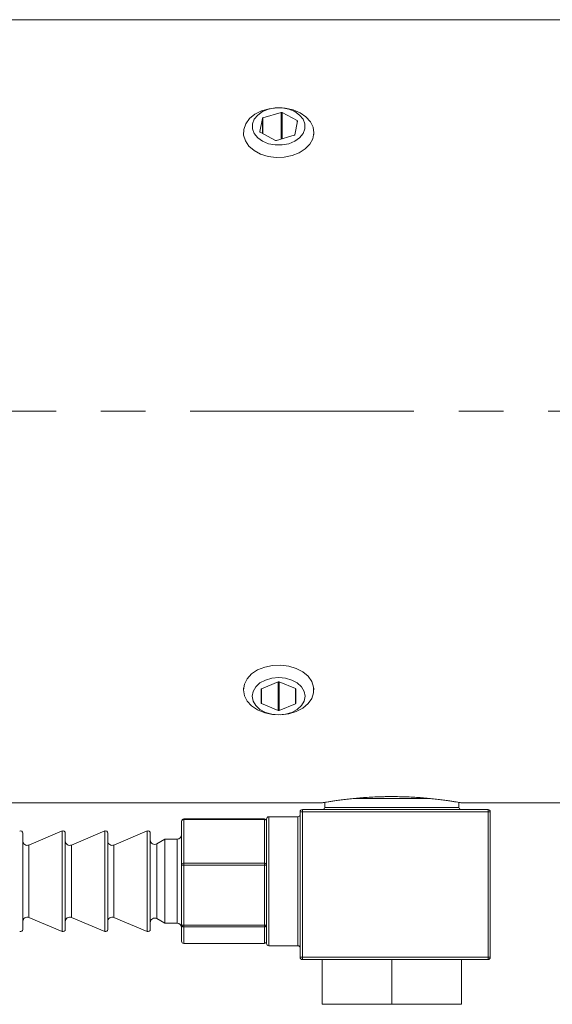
# Model space of a CAD drawing. Header units: inches. Extents: x 1.1 to 19.5, y 1.4 to 16.5.
# Tile 25 of 26: x 15.9 to 17.1, y 7.9 to 10.1. Entities that reach past the tile are written whole.
import ezdxf

# ---------------------------------------------------------------- set-up
doc = ezdxf.new("R2010")
doc.units = ezdxf.units.IN
doc.header["$MEASUREMENT"] = 0
doc.linetypes.add('CENTERX2', pattern=[0.8, 0.5, -0.1, 0.1, -0.1])
doc.layers.add('SLD-0', color=7, linetype='Continuous')

msp = doc.modelspace()

# ---------------------------------------------------------------- linework, layer by layer
at = {"color": 7, "linetype": 'Continuous', "lineweight": 15}
for p, q in [((17.5768, 10.0907), (15.5768, 10.0907)), ((16.4575, 9.8833), (16.4166, 9.8713)), ((16.4575, 9.8238), (16.4575, 9.8833)), ((16.4928, 9.8651), (16.4595, 9.8832)), ((16.4595, 9.8244), (16.4595, 9.8832)), ((16.4154, 9.8702), (16.4099, 9.8407)), ((16.4154, 9.8369), (16.4154, 9.8702)), ((16.4166, 9.8362), (16.4166, 9.8713)), ((16.488, 9.8335), (16.4936, 9.8638)), ((16.4928, 9.8597), (16.4928, 9.8651)), ((16.373, 9.8383), (16.373, 9.8344)), ((16.4099, 9.8404), (16.4099, 9.8407)), ((16.4107, 9.8395), (16.4449, 9.8209)), ((16.5305, 9.8344), (16.5305, 9.8383)), ((16.4469, 9.8207), (16.4868, 9.8324)), ((16.4508, 8.6109), (16.4134, 8.5956)), ((16.4508, 8.6109), (16.4508, 8.5474)), ((16.4892, 8.596), (16.4527, 8.6109)), ((16.4527, 8.6109), (16.4527, 8.5474)), ((16.373, 8.597), (16.373, 8.5931)), ((16.4124, 8.5944), (16.4124, 8.5639)), ((16.4134, 8.5956), (16.4134, 8.5627)), ((16.4892, 8.596), (16.4892, 8.5623)), ((16.4901, 8.5635), (16.4901, 8.5948)), ((16.5305, 8.5931), (16.5305, 8.597)), ((16.4134, 8.5627), (16.4508, 8.5474)), ((16.4527, 8.5474), (16.4892, 8.5623)), ((15.5768, 8.3407), (16.5484, 8.3407)), ((16.5548, 8.3418), (16.5548, 8.3307)), ((16.7897, 8.3507), (16.6195, 8.3507)), ((16.8548, 8.3307), (16.8548, 8.3418)), ((16.8612, 8.3407), (17.5768, 8.3407)), ((16.4998, 7.9957), (16.4998, 8.3207)), ((16.4998, 8.3207), (16.5048, 8.3207)), ((16.5048, 8.3207), (16.5048, 8.3257)), ((16.5048, 8.3257), (16.9198, 8.3257)), ((16.5048, 8.3207), (16.5048, 7.9957)), ((16.9198, 8.3207), (16.5048, 8.3207)), ((16.5548, 8.3307), (16.8548, 8.3307)), ((16.9198, 8.3207), (16.9198, 8.3257)), ((16.9198, 7.9957), (16.9198, 8.3207)), ((16.9198, 8.3207), (16.9248, 8.3207)), ((16.9248, 8.3207), (16.9248, 7.9957)), ((16.2348, 8.2027), (16.2348, 8.2998)), ((16.4198, 8.3048), (16.2398, 8.3048)), ((16.2398, 8.3048), (16.2398, 8.3034)), ((16.2398, 8.3034), (16.2398, 8.2062)), ((16.4198, 8.3034), (16.2398, 8.3034)), ((16.4198, 8.3048), (16.4198, 8.3034)), ((16.4198, 8.2062), (16.4198, 8.3034)), ((16.4248, 8.0267), (16.4248, 8.3047)), ((16.4948, 8.3097), (16.4298, 8.3097)), ((16.4298, 8.3097), (16.4298, 8.0217)), ((16.4948, 8.0217), (16.4948, 8.3097)), ((15.8798, 8.2733), (15.8798, 8.0902)), ((15.9678, 8.278), (15.8936, 8.2466)), ((15.9678, 8.0535), (15.9678, 8.278)), ((15.9748, 8.2733), (15.9748, 8.0902)), ((16.0628, 8.278), (15.9886, 8.2466)), ((16.0628, 8.0535), (16.0628, 8.278)), ((16.0698, 8.2733), (16.0698, 8.0902)), ((16.1578, 8.278), (16.0836, 8.2466)), ((16.1578, 8.0535), (16.1578, 8.278)), ((16.1648, 8.2733), (16.1648, 8.0902)), ((16.1974, 8.2595), (16.1797, 8.2493)), ((16.2248, 8.2595), (16.1974, 8.2595)), ((16.1974, 8.2595), (16.1974, 8.1)), ((16.2248, 8.072), (16.2248, 8.2595)), ((15.8936, 8.2466), (15.8936, 8.109)), ((15.9886, 8.2466), (15.9886, 8.109)), ((16.0836, 8.2466), (16.0836, 8.109)), ((16.1797, 8.2493), (16.1797, 8.1071)), ((16.2398, 8.2062), (16.4198, 8.2062)), ((16.2398, 8.2062), (16.2398, 8.2014)), ((16.4198, 8.2062), (16.4198, 8.2014)), ((16.2348, 8.0685), (16.2348, 8.2027)), ((16.2398, 8.2014), (16.2398, 8.0673)), ((16.4198, 8.2014), (16.2398, 8.2014)), ((16.4198, 8.0673), (16.4198, 8.2014)), ((15.8936, 8.109), (15.8936, 8.0848)), ((15.9886, 8.109), (15.9886, 8.0848)), ((16.0836, 8.109), (16.0836, 8.0848)), ((16.1797, 8.1071), (16.1797, 8.0821)), ((16.1974, 8.1), (16.1974, 8.072)), ((15.8798, 8.0902), (15.8798, 8.0581)), ((15.8936, 8.0848), (15.9678, 8.0535)), ((15.9748, 8.0902), (15.9748, 8.0581)), ((15.9886, 8.0848), (16.0628, 8.0535)), ((16.0698, 8.0902), (16.0698, 8.0581)), ((16.0836, 8.0848), (16.1578, 8.0535)), ((16.1648, 8.0902), (16.1648, 8.0581)), ((16.1797, 8.0821), (16.1974, 8.072)), ((16.1974, 8.072), (16.2248, 8.072)), ((16.2348, 8.0316), (16.2348, 8.0685)), ((16.2398, 8.0673), (16.4198, 8.0673)), ((16.2398, 8.0673), (16.2398, 8.0637)), ((16.4198, 8.0637), (16.2398, 8.0637)), ((16.2398, 8.0637), (16.2398, 8.0268)), ((16.4198, 8.0673), (16.4198, 8.0637)), ((16.4198, 8.0268), (16.4198, 8.0637)), ((16.2398, 8.0268), (16.4198, 8.0268)), ((16.2398, 8.0268), (16.2398, 8.0266)), ((16.2398, 8.0266), (16.4198, 8.0266)), ((16.4198, 8.0268), (16.4198, 8.0266)), ((16.4298, 8.0217), (16.4948, 8.0217)), ((16.5048, 7.9957), (16.4998, 7.9957)), ((16.5048, 7.9957), (16.9198, 7.9957)), ((16.5048, 7.9907), (16.5048, 7.9957)), ((16.7022, 7.9907), (16.5048, 7.9907)), ((16.5493, 7.8907), (16.5493, 7.9907)), ((16.7048, 7.8907), (16.7048, 7.9909)), ((16.9198, 7.9907), (16.7073, 7.9907)), ((16.8603, 7.8907), (16.8603, 7.9907)), ((16.9248, 7.9957), (16.9198, 7.9957)), ((16.9198, 7.9907), (16.9198, 7.9957)), ((16.7048, 7.8907), (16.5493, 7.8907)), ((16.8603, 7.8907), (16.7048, 7.8907))]:
    msp.add_line(p, q, dxfattribs=at)
at = {"color": 7, "linetype": 'Continuous', "lineweight": 15, "flags": 128}
for points in [[(16.4819, 9.7869), (16.4643, 9.7834), (16.4461, 9.7828), (16.4281, 9.7852), (16.4114, 9.7905), (16.3969, 9.7984), (16.3854, 9.8084), (16.3774, 9.82), (16.3734, 9.8327), (16.3737, 9.8456), (16.3781, 9.8581), (16.3866, 9.8696), (16.3985, 9.8794), (16.4133, 9.8869), (16.4302, 9.8919), (16.4483, 9.894), (16.4665, 9.893), (16.484, 9.8891), (16.4997, 9.8825), (16.5128, 9.8735), (16.5226, 9.8626), (16.5286, 9.8504), (16.5305, 9.8376), (16.5281, 9.8247), (16.5216, 9.8126), (16.5113, 9.802), (16.4979, 9.7932), (16.4819, 9.7869)], [(16.4744, 9.8137), (16.4877, 9.8191), (16.4986, 9.8269), (16.5063, 9.8363), (16.5103, 9.8468), (16.5103, 9.8577), (16.5063, 9.8683), (16.4986, 9.8777), (16.4877, 9.8854), (16.4743, 9.8908), (16.4594, 9.8937), (16.444, 9.8937), (16.4291, 9.8908), (16.4158, 9.8854), (16.4049, 9.8777), (16.3972, 9.8682), (16.3932, 9.8577), (16.3932, 9.8468), (16.3972, 9.8363), (16.4049, 9.8268), (16.4158, 9.8191), (16.4292, 9.8137), (16.4441, 9.8109), (16.4595, 9.8109), (16.4744, 9.8137)], [(16.373, 8.5931), (16.3751, 8.6059), (16.3814, 8.6181), (16.3914, 8.6289), (16.4047, 8.6377), (16.4206, 8.6442), (16.4381, 8.6479), (16.4563, 8.6487), (16.4743, 8.6464), (16.4911, 8.6413), (16.5058, 8.6336), (16.5175, 8.6237), (16.5257, 8.6121), (16.53, 8.5995), (16.53, 8.5866), (16.5257, 8.574), (16.5175, 8.5625), (16.5058, 8.5526), (16.4911, 8.5449), (16.4743, 8.5397), (16.4563, 8.5375), (16.4381, 8.5382), (16.4206, 8.5419), (16.4047, 8.5484), (16.3914, 8.5573), (16.3814, 8.5681), (16.3751, 8.5802), (16.373, 8.5931)], [(16.3927, 8.5792), (16.3947, 8.5683), (16.4006, 8.5583), (16.41, 8.5496), (16.4222, 8.543), (16.4365, 8.5388), (16.4518, 8.5374), (16.467, 8.5388), (16.4813, 8.543), (16.4935, 8.5496), (16.5029, 8.5583), (16.5088, 8.5683), (16.5108, 8.5792), (16.5088, 8.59), (16.5029, 8.6), (16.4935, 8.6087), (16.4813, 8.6153), (16.467, 8.6195), (16.4518, 8.6209), (16.4365, 8.6195), (16.4222, 8.6153), (16.41, 8.6087), (16.4006, 8.6), (16.3947, 8.59), (16.3927, 8.5792)]]:
    msp.add_lwpolyline(points, dxfattribs=at)
at = {"color": 7, "linetype": 'Continuous', "lineweight": 15}
for centre, radius, start, end in [((16.4583, 9.8808), 0.00264, 62.9338, 106.4616), ((16.4169, 9.8698), 0.00158, 101.5848, 163.7843), ((16.4924, 9.8639), 0.00125, 353.8372, 66.9411), ((16.4111, 9.8406), 0.00125, 173.8372, 246.9411), ((16.4461, 9.8232), 0.00264, 242.9338, 286.4616), ((16.4865, 9.8339), 0.00158, 281.5848, 343.7843), ((16.4518, 8.6084), 0.00268, 68.419, 111.581), ((16.4138, 8.5943), 0.0014, 106.9297, 174.6073), ((16.4887, 8.5947), 0.0014, 5.3927, 73.0703), ((16.4138, 8.564), 0.0014, 185.3927, 253.0703), ((16.4887, 8.5636), 0.0014, 286.9297, 354.6073), ((16.4518, 8.5499), 0.00268, 248.419, 291.581), ((16.5048, 8.3207), 0.005, 90, 180), ((16.5498, 8.3307), 0.005, 270, 360), ((16.8598, 8.3307), 0.005, 180, 270), ((16.9198, 8.3207), 0.005, 0, 90), ((16.2398, 8.2998), 0.005, 90, 180), ((16.2391, 8.299), 0.00447, 82.0962, 168.8797), ((16.4198, 8.2998), 0.005, 0, 90), ((16.4204, 8.299), 0.00447, 11.1203, 97.9038), ((16.4298, 8.3047), 0.005, 90, 180), ((16.4948, 8.3147), 0.005, 270, 0), ((15.8748, 8.2733), 0.005, 0, 112.9277), ((15.9698, 8.2733), 0.005, 0, 112.9277), ((16.0648, 8.2733), 0.005, 0, 112.9277), ((16.1598, 8.2733), 0.005, 0, 112.9277), ((15.8898, 8.2558), 0.01, 180, 292.9277), ((15.9848, 8.2558), 0.01, 180, 292.9277), ((16.0798, 8.2558), 0.01, 180, 292.9277), ((16.1748, 8.258), 0.01, 180, 299.8581), ((16.2248, 8.2695), 0.01, 270, 0), ((16.2391, 8.2018), 0.00447, 82.0962, 168.8797), ((16.4204, 8.2018), 0.00447, 11.1203, 97.9038), ((16.2386, 8.2074), 0.00604, 230.6625, 281.183), ((16.4209, 8.2074), 0.00604, 258.817, 309.3375), ((15.8898, 8.0756), 0.01, 67.0723, 180), ((15.9848, 8.0756), 0.01, 67.0723, 180), ((16.0798, 8.0756), 0.01, 67.0723, 180), ((16.1748, 8.0734), 0.01, 60.1419, 180), ((15.8748, 8.0581), 0.005, 247.0723, 360), ((15.9698, 8.0581), 0.005, 247.0723, 360), ((16.0648, 8.0581), 0.005, 247.0723, 360), ((16.1598, 8.0581), 0.005, 247.0723, 360), ((16.2248, 8.062), 0.01, 360, 90), ((16.2386, 8.0732), 0.00604, 230.6625, 281.183), ((16.2397, 8.0686), 0.00491, 181.0775, 271.0384), ((16.4209, 8.0732), 0.00604, 258.817, 309.3375), ((16.4198, 8.0686), 0.00491, 268.9616, 358.9225), ((16.2398, 8.0316), 0.005, 180, 270), ((16.2397, 8.0317), 0.00491, 181.0775, 271.0384), ((16.4198, 8.0316), 0.005, 270, 0), ((16.4198, 8.0317), 0.00491, 268.9616, 358.9225), ((16.4298, 8.0267), 0.005, 180, 270), ((16.4948, 8.0167), 0.005, 360, 90), ((16.5048, 7.9957), 0.005, 180, 270), ((16.9198, 7.9957), 0.005, 270, 0)]:
    msp.add_arc(centre, radius, start, end, dxfattribs=at)
for centre, start_param, end_param in [((16.7022, 7.9957), 4.712389, 5.012595), ((16.7073, 7.9957), 4.412183, 4.712389)]:
    msp.add_ellipse(centre, major_axis=(0.00866, 0), ratio=0.57735, start_param=start_param, end_param=end_param, dxfattribs=at)
for points, knots in [([(16.5484, 8.3407), (16.5484, 8.3407), (16.5487, 8.3408), (16.5513, 8.3412), (16.5558, 8.342), (16.5621, 8.3431), (16.5702, 8.3444), (16.5799, 8.3458), (16.5913, 8.3474), (16.604, 8.349), (16.6158, 8.3503), (16.6258, 8.3512), (16.636, 8.3521), (16.6496, 8.3531), (16.664, 8.3539), (16.6761, 8.3544), (16.6854, 8.3546), (16.695, 8.3548), (16.7015, 8.3548), (16.7048, 8.3548)], [0, 0, 0, 0, 0.060194, 0.130918, 0.202681, 0.271907, 0.342527, 0.414151, 0.484285, 0.555839, 0.628424, 0.663762, 0.6991, 0.771223, 0.844428, 0.882947, 0.921466, 0.959986, 1, 1, 1, 1]), ([(16.7048, 8.3548), (16.7163, 8.3547), (16.7337, 8.3545), (16.756, 8.3533), (16.7721, 8.3522), (16.7874, 8.3509), (16.8017, 8.3494), (16.8148, 8.3478), (16.8266, 8.3463), (16.8353, 8.345), (16.8413, 8.3441), (16.8467, 8.3432), (16.8525, 8.3422), (16.8575, 8.3414), (16.8604, 8.3409), (16.8615, 8.3407), (16.8612, 8.3407), (16.8612, 8.3407)], [0, 0, 0, 0, 0.140247, 0.2122508, 0.2817618, 0.3526804, 0.4246131, 0.494825, 0.5664598, 0.6391292, 0.6744704, 0.7098117, 0.7819433, 0.8551583, 0.9250547, 0.996419, 1, 1, 1, 1])]:
    msp.add_open_spline(points, degree=3, knots=knots, dxfattribs=at)
at = {"layer": 'SLD-0', "color": 7, "linetype": 'CENTERX2', "lineweight": 0}
msp.add_line((14.6542, 9.2157), (19.4729, 9.2157), dxfattribs=at)

doc.saveas('drawing.dxf')
